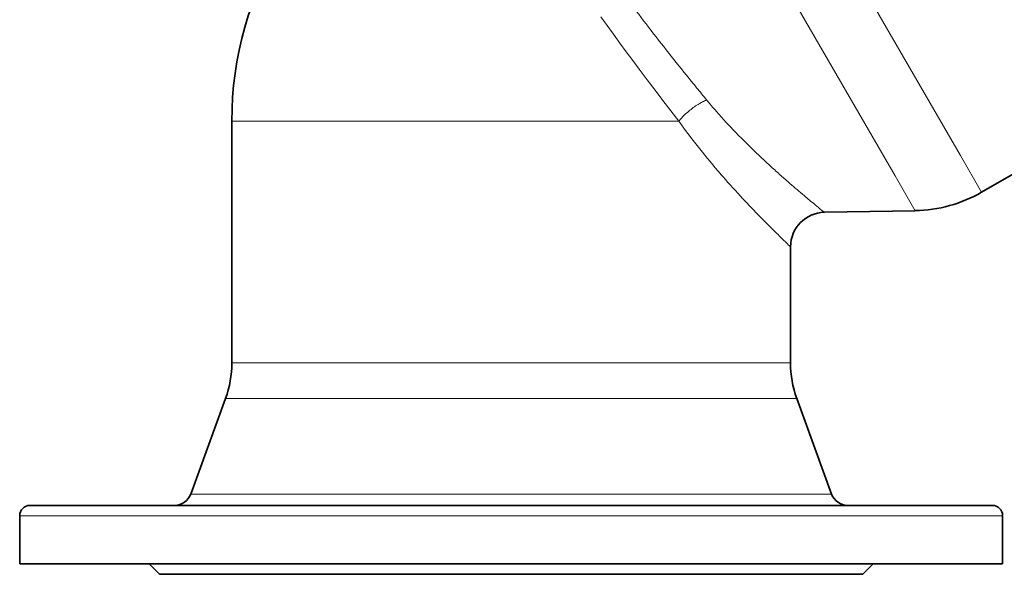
# Model space of a CAD drawing. Header units: inches. Extents: x 2941 to 3337, y 359 to 776.
# Tile 13 of 28: x 3236 to 3293, y 492 to 524. Entities that reach past the tile are written whole.
import ezdxf

# ---------------------------------------------------------------- set-up
doc = ezdxf.new("R2010")
doc.units = ezdxf.units.IN
doc.header["$MEASUREMENT"] = 0

msp = doc.modelspace()

# ---------------------------------------------------------------- linework, layer by layer
at = {"color": 7, "lineweight": 13}
for p, q in [((3290.645, 516.564), (3280.501, 534.133)), ((3277.682, 531.271), (3286.852, 515.388)), ((3250.372, 518.564), (3264.589, 518.564)), ((3264.589, 518.564), (3274.315, 518.564)), ((3272.355, 504.54), (3250.372, 504.54)), ((3280.789, 504.54), (3272.355, 504.54)), ((3264.589, 502.488), (3250.054, 502.488)), ((3272.529, 502.488), (3264.589, 502.488)), ((3281.151, 502.488), (3272.529, 502.488)), ((3248.282, 496.94), (3264.589, 496.94)), ((3264.589, 496.94), (3283.17, 496.94)), ((3239.578, 495.682), (3293.089, 495.682))]:
    msp.add_line(p, q, dxfattribs=at)
at = {"color": 7, "lineweight": 35}
for p, q in [((3248.389, 504.54), (3248.389, 518.564)), ((3299.244, 518.701), (3291.869, 514.444)), ((3282.752, 513.277), (3288.015, 513.373)), ((3280.789, 504.54), (3280.789, 511.278)), ((3248.027, 502.488), (3246.008, 496.94)), ((3281.151, 502.488), (3283.17, 496.94)), ((3236.089, 492.882), (3293.089, 492.882)), ((3284.989, 492.282), (3244.189, 492.282))]:
    msp.add_line(p, q, dxfattribs=at)
at = {"color": 7, "lineweight": 13, "ltscale": 0.247894}
for p, q in [((3248.389, 518.564), (3250.372, 518.564)), ((3250.372, 504.54), (3248.389, 504.54))]:
    msp.add_line(p, q, dxfattribs=at)
at = {"color": 7, "lineweight": 13, "ltscale": 0.306043}
msp.add_line((3291.869, 514.444), (3290.645, 516.564), dxfattribs=at)
at = {"color": 7, "lineweight": 13, "ltscale": 0.290742}
msp.add_line((3286.852, 515.388), (3288.015, 513.373), dxfattribs=at)
at = {"color": 7, "lineweight": 13, "ltscale": 0.022046}
msp.add_line((3282.615, 513.389), (3282.752, 513.277), dxfattribs=at)
at = {"color": 7, "lineweight": 13, "ltscale": 0.253433}
msp.add_line((3250.054, 502.488), (3248.027, 502.488), dxfattribs=at)
at = {"color": 7, "lineweight": 13, "ltscale": 0.284332}
msp.add_line((3246.008, 496.94), (3248.282, 496.94), dxfattribs=at)
at = {"color": 7, "lineweight": 35, "ltscale": 0.000928}
msp.add_line((3236.689, 496.282), (3236.696, 496.282), dxfattribs=at)
at = {"color": 7, "lineweight": 35, "ltscale": 0.025458}
msp.add_line((3236.696, 496.282), (3236.9, 496.282), dxfattribs=at)
at = {"color": 7, "lineweight": 35, "ltscale": 0.058643}
msp.add_line((3236.9, 496.282), (3237.369, 496.282), dxfattribs=at)
at = {"color": 7, "lineweight": 35, "ltscale": 0.088776}
msp.add_line((3237.369, 496.282), (3238.079, 496.282), dxfattribs=at)
at = {"color": 7, "lineweight": 35, "ltscale": 0.115289}
msp.add_line((3238.079, 496.282), (3239.001, 496.282), dxfattribs=at)
at = {"color": 7, "lineweight": 35, "ltscale": 0.13786}
msp.add_line((3239.001, 496.282), (3240.104, 496.282), dxfattribs=at)
at = {"color": 7, "lineweight": 35, "ltscale": 0.249033}
msp.add_line((3240.104, 496.282), (3242.096, 496.282), dxfattribs=at)
at = {"color": 7, "lineweight": 35, "ltscale": 0.34155}
msp.add_line((3242.096, 496.282), (3244.829, 496.282), dxfattribs=at)
at = {"color": 7, "lineweight": 35, "ltscale": 0.211102}
msp.add_line((3244.829, 496.282), (3246.518, 496.282), dxfattribs=at)
at = {"color": 7, "lineweight": 35, "ltscale": 0.240485}
msp.add_line((3246.518, 496.282), (3248.441, 496.282), dxfattribs=at)
at = {"color": 7, "lineweight": 35, "ltscale": 0.271091}
msp.add_line((3248.441, 496.282), (3250.61, 496.282), dxfattribs=at)
at = {"color": 7, "lineweight": 35, "ltscale": 0.302054}
msp.add_line((3250.61, 496.282), (3253.027, 496.282), dxfattribs=at)
at = {"color": 7, "lineweight": 35, "ltscale": 0.33226}
msp.add_line((3253.027, 496.282), (3255.685, 496.282), dxfattribs=at)
at = {"color": 7, "lineweight": 35, "ltscale": 0.360294}
msp.add_line((3255.685, 496.282), (3258.567, 496.282), dxfattribs=at)
at = {"color": 7, "lineweight": 35, "ltscale": 0.384518}
msp.add_line((3258.567, 496.282), (3261.643, 496.282), dxfattribs=at)
at = {"color": 7, "lineweight": 35, "ltscale": 0.403207}
msp.add_line((3261.643, 496.282), (3264.869, 496.282), dxfattribs=at)
at = {"color": 7, "lineweight": 35, "ltscale": 0.414673}
msp.add_line((3264.869, 496.282), (3268.186, 496.282), dxfattribs=at)
at = {"color": 7, "lineweight": 35, "ltscale": 0.417484}
msp.add_line((3268.186, 496.282), (3271.526, 496.282), dxfattribs=at)
at = {"color": 7, "lineweight": 35, "ltscale": 0.410724}
msp.add_line((3271.526, 496.282), (3274.812, 496.282), dxfattribs=at)
at = {"color": 7, "lineweight": 35, "ltscale": 0.394092}
msp.add_line((3274.812, 496.282), (3277.965, 496.282), dxfattribs=at)
at = {"color": 7, "lineweight": 35, "ltscale": 0.368069}
msp.add_line((3277.965, 496.282), (3280.909, 496.282), dxfattribs=at)
at = {"color": 7, "lineweight": 35, "ltscale": 0.333853}
msp.add_line((3280.909, 496.282), (3283.58, 496.282), dxfattribs=at)
at = {"color": 7, "lineweight": 35, "ltscale": 0.29324}
msp.add_line((3283.58, 496.282), (3285.926, 496.282), dxfattribs=at)
at = {"color": 7, "lineweight": 35, "ltscale": 0.248398}
msp.add_line((3285.926, 496.282), (3287.913, 496.282), dxfattribs=at)
at = {"color": 7, "lineweight": 35, "ltscale": 0.201602}
msp.add_line((3287.913, 496.282), (3289.526, 496.282), dxfattribs=at)
at = {"color": 7, "lineweight": 35, "ltscale": 0.154993}
msp.add_line((3289.526, 496.282), (3290.766, 496.282), dxfattribs=at)
at = {"color": 7, "lineweight": 35, "ltscale": 0.110373}
msp.add_line((3290.766, 496.282), (3291.649, 496.282), dxfattribs=at)
at = {"color": 7, "lineweight": 35, "ltscale": 0.069128}
msp.add_line((3291.649, 496.282), (3292.202, 496.282), dxfattribs=at)
at = {"color": 7, "lineweight": 35, "ltscale": 0.032153}
msp.add_line((3292.202, 496.282), (3292.459, 496.282), dxfattribs=at)
at = {"color": 7, "lineweight": 35, "ltscale": 0.003693}
msp.add_line((3292.459, 496.282), (3292.489, 496.282), dxfattribs=at)
at = {"color": 7, "lineweight": 13, "ltscale": 0.436111}
msp.add_line((3236.089, 495.682), (3239.578, 495.682), dxfattribs=at)
at = {"color": 7, "lineweight": 35, "ltscale": 0.35}
for p, q in [((3236.089, 492.882), (3236.089, 495.682)), ((3293.089, 492.882), (3293.089, 495.682))]:
    msp.add_line(p, q, dxfattribs=at)
at = {"color": 7, "lineweight": 35, "ltscale": 0.106066}
for p, q in [((3244.189, 492.282), (3243.589, 492.882)), ((3284.989, 492.282), (3285.589, 492.882))]:
    msp.add_line(p, q, dxfattribs=at)
at = {"color": 7, "lineweight": 13}
for points in [[(3269.789, 524.617), (3270.151, 524.11), (3270.518, 523.602), (3270.888, 523.094), (3271.262, 522.586), (3271.638, 522.078), (3272.016, 521.572), (3272.245, 521.267), (3272.474, 520.963), (3272.933, 520.358), (3273.394, 519.756), (3273.854, 519.158), (3274.315, 518.564)], [(3275.922, 519.796), (3275.863, 519.77), (3275.804, 519.742), (3275.744, 519.713), (3275.685, 519.683), (3275.626, 519.651), (3275.567, 519.619), (3275.532, 519.598), (3275.496, 519.578), (3275.426, 519.535), (3275.357, 519.491), (3275.288, 519.446), (3275.219, 519.399), (3275.152, 519.351), (3275.085, 519.301), (3275.019, 519.25), (3274.953, 519.198), (3274.889, 519.145), (3274.826, 519.091), (3274.764, 519.036), (3274.703, 518.98), (3274.643, 518.923), (3274.585, 518.865), (3274.528, 518.806), (3274.5, 518.777), (3274.472, 518.747), (3274.431, 518.702), (3274.391, 518.656), (3274.353, 518.61), (3274.315, 518.564)], [(3275.922, 519.796), (3276.015, 519.684), (3276.108, 519.573), (3276.202, 519.462), (3276.273, 519.378), (3276.344, 519.295), (3276.416, 519.212), (3276.489, 519.129), (3276.634, 518.964), (3276.782, 518.799), (3276.93, 518.635), (3277.061, 518.493), (3277.184, 518.36)]]:
    msp.add_lwpolyline(points, dxfattribs=at)
at = {"color": 7, "lineweight": 35}
for centre, radius, start, end in [((3268.389, 518.564), 20, 148.3488, 180), ((3287.869, 521.372), 8, 271.0454, 300), ((3282.789, 511.277), 2, 91.0479, 179.9977), ((3242.389, 504.54), 6, 340, 0), ((3286.789, 504.54), 6, 180, 200), ((3245.068, 497.282), 1, 270.0102, 339.9999), ((3284.109, 497.282), 1, 200, 270), ((3236.689, 495.682), 0.6, 90.0173, 180), ((3292.489, 495.682), 0.6, 360, 90)]:
    msp.add_arc(centre, radius, start, end, dxfattribs=at)
at = {"color": 7, "lineweight": 13}
for centre, radius, start, end in [((3373.438, 601.835), 127.408, 216.69535, 217.54202), ((3391.621, 615.799), 150.334, 217.53929, 218.26267), ((3410.267, 630.497), 174.077, 218.26045, 218.88141), ((3424.115, 641.636), 191.848, 218.87505, 219.15273), ((3432.792, 648.7), 203.037, 219.15251, 219.41084), ((3303.307, 539.126), 35.543, 215.345, 218.5999), ((3304.122, 543.525), 36.864, 223.0512, 224.4823), ((3307.669, 547.011), 41.837, 224.4849, 225.7045), ((3309.749, 544.247), 43.773, 218.5771, 221.0493), ((3311.725, 551.179), 47.653, 225.7135, 226.7408), ((3313.746, 553.311), 50.59, 226.7291, 227.6481), ((3318.424, 558.413), 57.512, 227.62757, 228.38582), ((3316.955, 550.493), 53.31, 221.0267, 222.8738), ((3322.557, 563.053), 63.726, 228.37866, 229.0107), ((3326.706, 567.816), 70.043, 229.00453, 229.89272), ((3324.377, 557.355), 63.418, 222.85446, 224.20748), ((3332.341, 574.455), 78.751, 229.86815, 230.46794), ((3334.906, 577.51), 82.74, 230.44529, 230.80332), ((3331.305, 564.066), 73.063, 224.19177, 225.05724), ((3336.635, 569.39), 80.596, 225.04916, 225.64223), ((3336.895, 569.602), 80.93, 225.61507, 226.11026)]:
    msp.add_arc(centre, radius, start, end, dxfattribs=at)

doc.saveas('drawing.dxf')
